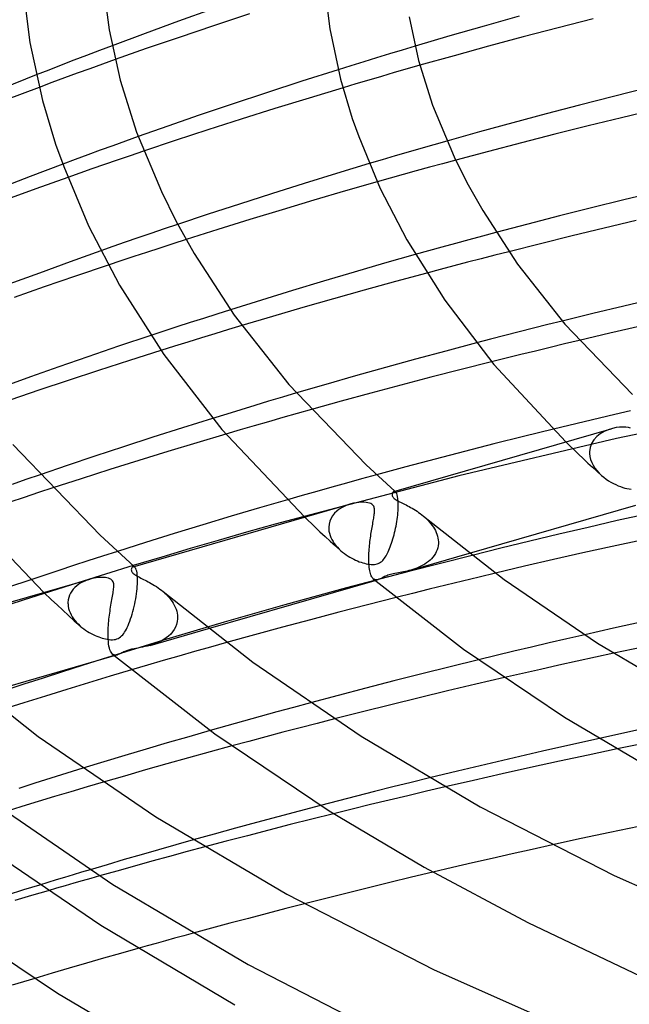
# Model space of a CAD drawing. Header units: millimetres. Extents: x -247 to 247, y -141 to 230.
# Tile 36 of 99: x -122 to -92, y 101 to 150. Entities that reach past the tile are written whole.
import ezdxf

# ---------------------------------------------------------------- set-up
doc = ezdxf.new("R2010")
doc.units = ezdxf.units.MM
doc.layers.add('HIDDEN', color=7, linetype='Continuous')
doc.layers.add('THICK', color=7, linetype='Continuous')

msp = doc.modelspace()

# ---------------------------------------------------------------- linework, layer by layer
at = {"layer": 'HIDDEN'}
for p, q in [((-118.069, 148.278), (-118.704, 148.036)), ((-117.432, 148.519), (-118.069, 148.278)), ((-102.976, 148.305), (-103.614, 148.112)), ((-102.339, 148.497), (-102.976, 148.305)), ((-119.336, 147.793), (-119.964, 147.55)), ((-118.704, 148.036), (-119.336, 147.793)), ((-117.284, 147.827), (-117.917, 147.601)), ((-104.254, 147.916), (-104.894, 147.719)), ((-103.614, 148.112), (-104.254, 147.916)), ((-120.59, 147.305), (-121.211, 147.061)), ((-119.964, 147.55), (-120.59, 147.305)), ((-118.55, 147.372), (-119.181, 147.143)), ((-117.917, 147.601), (-118.55, 147.372)), ((-105.533, 147.52), (-106.17, 147.321)), ((-104.894, 147.719), (-105.533, 147.52)), ((-102.736, 147.361), (-103.373, 147.177)), ((-102.096, 147.543), (-102.736, 147.361)), ((-119.812, 146.911), (-120.441, 146.679)), ((-119.181, 147.143), (-119.812, 146.911)), ((-104.645, 146.807), (-105.286, 146.617)), ((-104.008, 146.993), (-104.645, 146.807)), ((-103.373, 147.177), (-104.008, 146.993)), ((-120.441, 146.679), (-121.068, 146.445)), ((-105.286, 146.617), (-105.929, 146.425)), ((-116.142, 143.988), (-116.77, 143.762)), ((-118.024, 143.307), (-118.649, 143.077)), ((-117.398, 143.535), (-118.024, 143.307)), ((-116.77, 143.762), (-117.398, 143.535)), ((-102.045, 143.398), (-102.686, 143.212)), ((-101.4, 143.582), (-102.045, 143.398)), ((-100.753, 143.767), (-101.4, 143.582)), ((-119.272, 142.846), (-119.893, 142.614)), ((-118.649, 143.077), (-119.272, 142.846)), ((-117.179, 142.815), (-117.815, 142.596)), ((-116.529, 143.037), (-117.179, 142.815)), ((-115.865, 143.262), (-116.529, 143.037)), ((-103.974, 142.834), (-104.623, 142.641)), ((-103.328, 143.025), (-103.974, 142.834)), ((-102.686, 143.212), (-103.328, 143.025)), ((-100.311, 142.815), (-100.969, 142.637)), ((-118.436, 142.38), (-119.041, 142.168)), ((-117.815, 142.596), (-118.436, 142.38)), ((-101.626, 142.458), (-102.28, 142.277)), ((-100.969, 142.637), (-101.626, 142.458)), ((-119.041, 142.168), (-119.642, 141.955)), ((-103.581, 141.914), (-104.228, 141.731)), ((-102.932, 142.096), (-103.581, 141.914)), ((-102.28, 142.277), (-102.932, 142.096)), ((-114.844, 139.385), (-115.504, 139.161)), ((-114.171, 139.611), (-114.844, 139.385)), ((-116.149, 138.939), (-116.78, 138.721)), ((-115.504, 139.161), (-116.149, 138.939)), ((-98.984, 139.03), (-99.657, 138.848)), ((-98.308, 139.211), (-98.984, 139.03)), ((-117.395, 138.507), (-117.997, 138.295)), ((-116.78, 138.721), (-117.395, 138.507)), ((-115.063, 138.43), (-115.714, 138.218)), ((-114.407, 138.642), (-115.063, 138.43)), ((-113.746, 138.855), (-114.407, 138.642)), ((-100.998, 138.482), (-101.664, 138.297)), ((-100.329, 138.665), (-100.998, 138.482)), ((-99.657, 138.848), (-100.329, 138.665)), ((-116.358, 138.007), (-116.994, 137.797)), ((-115.714, 138.218), (-116.358, 138.007)), ((-101.664, 138.297), (-102.328, 138.111)), ((-98.357, 138.078), (-99.041, 137.902)), ((-97.671, 138.253), (-98.357, 138.078)), ((-116.994, 137.797), (-117.623, 137.587)), ((-100.404, 137.546), (-101.083, 137.366)), ((-99.723, 137.724), (-100.404, 137.546)), ((-99.041, 137.902), (-99.723, 137.724)), ((-101.083, 137.366), (-101.761, 137.186)), ((-112.214, 135.145), (-112.884, 134.931)), ((-111.54, 135.359), (-112.214, 135.145)), ((-114.209, 134.502), (-114.863, 134.288)), ((-113.55, 134.716), (-114.209, 134.502)), ((-112.884, 134.931), (-113.55, 134.716)), ((-110.972, 134.571), (-111.643, 134.368)), ((-95.725, 134.619), (-96.441, 134.438)), ((-95.009, 134.798), (-95.725, 134.619)), ((-114.863, 134.288), (-115.509, 134.075)), ((-112.316, 134.163), (-112.988, 133.956)), ((-111.643, 134.368), (-112.316, 134.163)), ((-97.867, 134.074), (-98.577, 133.889)), ((-97.154, 134.257), (-97.867, 134.074)), ((-96.441, 134.438), (-97.154, 134.257)), ((-114.331, 133.538), (-115, 133.328)), ((-113.66, 133.748), (-114.331, 133.538)), ((-112.988, 133.956), (-113.66, 133.748)), ((-98.577, 133.889), (-99.286, 133.704)), ((-94.887, 133.654), (-95.616, 133.479)), ((-94.157, 133.827), (-94.887, 133.654)), ((-97.072, 133.124), (-97.799, 132.944)), ((-96.344, 133.302), (-97.072, 133.124)), ((-95.616, 133.479), (-96.344, 133.302)), ((-97.799, 132.944), (-98.525, 132.763)), ((-108.248, 131.21), (-108.939, 131.005)), ((-110.33, 130.587), (-111.028, 130.374)), ((-109.634, 130.797), (-110.33, 130.587)), ((-108.939, 131.005), (-109.634, 130.797)), ((-84.245, 130.662), (-92.306, 128.939)), ((-111.726, 130.16), (-112.424, 129.943)), ((-111.028, 130.374), (-111.726, 130.16)), ((-108.216, 130.185), (-108.93, 129.983)), ((-107.498, 130.387), (-108.216, 130.185)), ((-92.379, 130.137), (-93.147, 129.956)), ((-91.609, 130.316), (-92.379, 130.137)), ((-110.349, 129.575), (-111.056, 129.369)), ((-109.641, 129.779), (-110.349, 129.575)), ((-108.93, 129.983), (-109.641, 129.779)), ((-94.682, 129.589), (-95.448, 129.404)), ((-93.915, 129.773), (-94.682, 129.589)), ((-93.147, 129.956), (-93.915, 129.773)), ((-111.056, 129.369), (-111.766, 129.161)), ((-93.115, 129.172), (-93.287, 129.034)), ((-92.921, 129.287), (-93.115, 129.172)), ((-92.714, 129.377), (-92.921, 129.287)), ((-92.504, 129.443), (-92.714, 129.377)), ((-92.306, 128.939), (-100.161, 127.076)), ((-94.821, 128.775), (-94.22, 128.183)), ((-93.545, 128.69), (-93.618, 128.489)), ((-93.433, 128.873), (-93.545, 128.69)), ((-93.287, 129.034), (-93.433, 128.873)), ((-94.22, 128.183), (-93.947, 127.924)), ((-93.647, 128.272), (-93.648, 128.258)), ((-93.648, 128.258), (-93.648, 128.244)), ((-93.648, 128.244), (-93.648, 128.23)), ((-93.648, 128.23), (-93.647, 128.216)), ((-93.618, 128.489), (-93.647, 128.272)), ((-93.647, 128.216), (-93.647, 128.201)), ((-93.647, 128.201), (-93.646, 128.187)), ((-93.646, 128.187), (-93.629, 128.04)), ((-93.947, 127.924), (-93.725, 127.718)), ((-93.725, 127.718), (-93.502, 127.512)), ((-93.629, 128.04), (-93.592, 127.893)), ((-93.592, 127.893), (-93.537, 127.747)), ((-93.537, 127.747), (-93.466, 127.606)), ((-93.466, 127.606), (-93.379, 127.47)), ((-121.018, 127.138), (-121.728, 126.893)), ((-104.253, 127.133), (-105.002, 126.928)), ((-93.502, 127.512), (-93.277, 127.308)), ((-93.379, 127.47), (-93.279, 127.339)), ((-93.279, 127.339), (-93.167, 127.215)), ((-93.277, 127.308), (-93.05, 127.103)), ((-93.167, 127.215), (-93.046, 127.099)), ((-121.728, 126.893), (-122.42, 126.653)), ((-100.161, 127.076), (-107.871, 125.061)), ((-105.748, 126.722), (-106.491, 126.515)), ((-105.002, 126.928), (-105.748, 126.722)), ((-93.046, 127.099), (-92.935, 127.006)), ((-92.935, 127.006), (-92.82, 126.919)), ((-92.82, 126.919), (-92.701, 126.838)), ((-92.701, 126.838), (-92.582, 126.765)), ((-92.582, 126.765), (-92.461, 126.7)), ((-92.461, 126.7), (-92.342, 126.641)), ((-92.342, 126.641), (-92.224, 126.589)), ((-121.107, 126.243), (-121.82, 126.007)), ((-120.385, 126.479), (-121.107, 126.243)), ((-107.231, 126.307), (-107.968, 126.098)), ((-106.491, 126.515), (-107.231, 126.307)), ((-103.394, 126.3), (-103.409, 126.294)), ((-103.379, 126.303), (-103.394, 126.3)), ((-103.363, 126.303), (-103.379, 126.303)), ((-103.347, 126.299), (-103.363, 126.303)), ((-103.351, 126.313), (-103.345, 126.307)), ((-103.33, 126.291), (-103.347, 126.299)), ((-103.345, 126.307), (-103.338, 126.301)), ((-103.338, 126.301), (-103.332, 126.295)), ((-103.332, 126.295), (-103.325, 126.289)), ((-103.314, 126.279), (-103.33, 126.291)), ((-103.325, 126.289), (-103.318, 126.283)), ((-103.318, 126.283), (-103.312, 126.277)), ((-103.284, 126.245), (-103.314, 126.279)), ((-103.255, 126.195), (-103.284, 126.245)), ((-103.23, 126.128), (-103.255, 126.195)), ((-92.224, 126.589), (-92.108, 126.544)), ((-92.108, 126.544), (-91.996, 126.506)), ((-91.996, 126.506), (-91.888, 126.474)), ((-91.888, 126.474), (-91.781, 126.449)), ((-91.781, 126.449), (-91.676, 126.429)), ((-91.676, 126.429), (-91.574, 126.417)), ((-121.82, 126.007), (-122.524, 125.774)), ((-107.968, 126.098), (-108.701, 125.888)), ((-105.538, 125.681), (-105.687, 125.634)), ((-103.208, 126.043), (-103.23, 126.128)), ((-103.191, 125.94), (-103.208, 126.043)), ((-103.18, 125.818), (-103.191, 125.94)), ((-103.174, 125.678), (-103.18, 125.818)), ((-103.175, 125.522), (-103.174, 125.678)), ((-106.349, 125.213), (-106.446, 125.094)), ((-106.238, 125.321), (-106.349, 125.213)), ((-106.113, 125.417), (-106.238, 125.321)), ((-105.978, 125.502), (-106.113, 125.417)), ((-105.834, 125.574), (-105.978, 125.502)), ((-105.687, 125.634), (-105.834, 125.574)), ((-103.203, 125.127), (-103.193, 125.233)), ((-103.193, 125.233), (-103.184, 125.336)), ((-103.184, 125.336), (-103.178, 125.436)), ((-103.178, 125.45), (-103.177, 125.465)), ((-103.178, 125.436), (-103.178, 125.45)), ((-103.177, 125.479), (-103.176, 125.493)), ((-103.177, 125.465), (-103.177, 125.479)), ((-103.176, 125.508), (-103.175, 125.522)), ((-103.176, 125.493), (-103.176, 125.508)), ((-107.83, 125.02), (-107.334, 124.537)), ((-106.624, 124.676), (-106.64, 124.522)), ((-106.585, 124.824), (-106.624, 124.676)), ((-106.525, 124.963), (-106.585, 124.824)), ((-106.446, 125.094), (-106.525, 124.963)), ((-103.288, 124.578), (-103.267, 124.689)), ((-103.267, 124.689), (-103.248, 124.799)), ((-103.248, 124.799), (-103.231, 124.91)), ((-103.231, 124.91), (-103.216, 125.019)), ((-103.216, 125.019), (-103.203, 125.127)), ((-101.919, 125.071), (-101.838, 125)), ((-101.838, 125), (-101.76, 124.927)), ((-101.76, 124.927), (-101.685, 124.852)), ((-101.685, 124.852), (-101.614, 124.774)), ((-101.614, 124.774), (-101.547, 124.693)), ((-101.547, 124.693), (-101.484, 124.61)), ((-107.334, 124.537), (-107.077, 124.296)), ((-107.077, 124.296), (-106.821, 124.059)), ((-106.64, 124.522), (-106.64, 124.507)), ((-106.64, 124.507), (-106.64, 124.493)), ((-106.64, 124.493), (-106.64, 124.479)), ((-106.64, 124.479), (-106.64, 124.465)), ((-106.64, 124.465), (-106.639, 124.451)), ((-106.639, 124.451), (-106.639, 124.437)), ((-106.639, 124.437), (-106.628, 124.33)), ((-106.628, 124.33), (-106.607, 124.222)), ((-106.607, 124.222), (-106.576, 124.114)), ((-103.387, 124.142), (-103.36, 124.249)), ((-103.36, 124.249), (-103.335, 124.357)), ((-103.335, 124.357), (-103.311, 124.467)), ((-103.311, 124.467), (-103.288, 124.578)), ((-101.484, 124.61), (-101.425, 124.525)), ((-101.425, 124.525), (-101.372, 124.437)), ((-101.372, 124.437), (-101.324, 124.348)), ((-101.324, 124.348), (-101.283, 124.257)), ((-101.283, 124.257), (-101.248, 124.166)), ((-101.248, 124.166), (-101.22, 124.073)), ((-106.821, 124.059), (-106.562, 123.822)), ((-106.576, 124.114), (-106.535, 124.009)), ((-106.562, 123.822), (-106.302, 123.586)), ((-106.535, 124.009), (-106.485, 123.905)), ((-106.485, 123.905), (-106.427, 123.804)), ((-106.427, 123.804), (-106.362, 123.706)), ((-106.362, 123.706), (-106.289, 123.611)), ((-103.541, 123.636), (-103.508, 123.732)), ((-103.508, 123.732), (-103.476, 123.831)), ((-103.476, 123.831), (-103.445, 123.933)), ((-103.445, 123.933), (-103.415, 124.036)), ((-103.415, 124.036), (-103.387, 124.142)), ((-101.22, 124.073), (-101.198, 123.979)), ((-101.198, 123.979), (-101.184, 123.885)), ((-101.178, 123.704), (-101.189, 123.597)), ((-101.184, 123.885), (-101.178, 123.792)), ((-101.178, 123.792), (-101.177, 123.777)), ((-101.177, 123.733), (-101.178, 123.718)), ((-101.178, 123.718), (-101.178, 123.704)), ((-101.177, 123.777), (-101.177, 123.762)), ((-101.177, 123.762), (-101.177, 123.748)), ((-101.177, 123.748), (-101.177, 123.733)), ((-117.173, 123.312), (-117.91, 123.076)), ((-106.302, 123.586), (-106.039, 123.35)), ((-106.289, 123.611), (-106.21, 123.519)), ((-106.21, 123.519), (-106.126, 123.431)), ((-106.126, 123.431), (-106.037, 123.348)), ((-106.037, 123.348), (-105.951, 123.275)), ((-105.951, 123.275), (-105.862, 123.206)), ((-105.862, 123.206), (-105.771, 123.14)), ((-103.75, 123.153), (-103.714, 123.222)), ((-103.714, 123.222), (-103.678, 123.296)), ((-103.678, 123.296), (-103.643, 123.374)), ((-103.643, 123.374), (-103.608, 123.457)), ((-103.608, 123.457), (-103.574, 123.545)), ((-103.574, 123.545), (-103.541, 123.636)), ((-102.548, 122.381), (-99.632, 123.223)), ((-101.328, 123.202), (-101.384, 123.113)), ((-101.28, 123.295), (-101.328, 123.202)), ((-101.24, 123.392), (-101.28, 123.295)), ((-101.209, 123.493), (-101.24, 123.392)), ((-101.189, 123.597), (-101.209, 123.493)), ((-118.64, 122.84), (-119.364, 122.604)), ((-117.91, 123.076), (-118.64, 122.84)), ((-105.771, 123.14), (-105.678, 123.079)), ((-105.678, 123.079), (-105.584, 123.021)), ((-105.584, 123.021), (-105.489, 122.969)), ((-105.489, 122.969), (-105.395, 122.92)), ((-105.395, 122.92), (-105.302, 122.876)), ((-105.302, 122.876), (-105.21, 122.837)), ((-105.21, 122.837), (-105.119, 122.801)), ((-105.119, 122.801), (-105.031, 122.77)), ((-105.031, 122.77), (-104.945, 122.743)), ((-104.945, 122.743), (-104.862, 122.72)), ((-104.862, 122.72), (-104.779, 122.7)), ((-104.779, 122.7), (-104.695, 122.684)), ((-104.232, 122.692), (-104.172, 122.713)), ((-104.172, 122.713), (-104.114, 122.74)), ((-104.114, 122.74), (-104.058, 122.775)), ((-104.058, 122.775), (-104.003, 122.817)), ((-104.003, 122.817), (-103.952, 122.865)), ((-103.952, 122.865), (-103.905, 122.917)), ((-103.905, 122.917), (-103.863, 122.972)), ((-103.863, 122.972), (-103.823, 123.029)), ((-103.823, 123.029), (-103.786, 123.089)), ((-103.786, 123.089), (-103.75, 123.153)), ((-99.498, 123.118), (-102.644, 122.316)), ((-101.763, 122.741), (-101.854, 122.68)), ((-101.676, 122.806), (-101.763, 122.741)), ((-101.594, 122.875), (-101.676, 122.806)), ((-101.518, 122.95), (-101.594, 122.875)), ((-101.447, 123.029), (-101.518, 122.95)), ((-101.384, 123.113), (-101.447, 123.029)), ((-120.08, 122.37), (-120.787, 122.136)), ((-119.364, 122.604), (-120.08, 122.37)), ((-116.389, 122.604), (-119.147, 121.751)), ((-116.377, 122.552), (-116.39, 122.548)), ((-116.362, 122.553), (-116.377, 122.552)), ((-116.348, 122.552), (-116.362, 122.553)), ((-116.334, 122.547), (-116.348, 122.552)), ((-116.343, 122.562), (-116.336, 122.557)), ((-116.336, 122.557), (-116.33, 122.551)), ((-116.319, 122.539), (-116.334, 122.547)), ((-116.33, 122.551), (-116.323, 122.545)), ((-116.323, 122.545), (-116.317, 122.539)), ((-116.304, 122.528), (-116.319, 122.539)), ((-116.317, 122.539), (-116.31, 122.533)), ((-116.31, 122.533), (-116.303, 122.528)), ((-116.278, 122.498), (-116.304, 122.528)), ((-116.252, 122.455), (-116.278, 122.498)), ((-116.229, 122.399), (-116.252, 122.455)), ((-116.208, 122.329), (-116.229, 122.399)), ((-116.191, 122.245), (-116.208, 122.329)), ((-116.178, 122.147), (-116.191, 122.245)), ((-102.644, 122.316), (-105.758, 121.49)), ((-104.695, 122.684), (-104.61, 122.672)), ((-104.61, 122.672), (-104.525, 122.664)), ((-104.525, 122.664), (-104.443, 122.662)), ((-104.443, 122.662), (-104.366, 122.667)), ((-104.366, 122.667), (-104.296, 122.676)), ((-104.296, 122.676), (-104.232, 122.692)), ((-103.34, 122.213), (-103.423, 122.196)), ((-103.254, 122.229), (-103.34, 122.213)), ((-103.167, 122.245), (-103.254, 122.229)), ((-103.08, 122.261), (-103.167, 122.245)), ((-102.994, 122.277), (-103.08, 122.261)), ((-102.91, 122.293), (-102.994, 122.277)), ((-102.823, 122.312), (-102.91, 122.293)), ((-102.733, 122.332), (-102.823, 122.312)), ((-102.642, 122.356), (-102.733, 122.332)), ((-102.548, 122.381), (-102.642, 122.356)), ((-102.448, 122.412), (-102.548, 122.381)), ((-102.348, 122.446), (-102.448, 122.412)), ((-102.247, 122.483), (-102.348, 122.446)), ((-102.146, 122.526), (-102.247, 122.483)), ((-102.046, 122.573), (-102.146, 122.526)), ((-101.948, 122.624), (-102.046, 122.573)), ((-101.854, 122.68), (-101.948, 122.624)), ((-98.325, 122.231), (-99.154, 122.033)), ((-119.147, 121.751), (-121.873, 120.884)), ((-120.787, 122.136), (-121.485, 121.903)), ((-118.987, 121.741), (-119.092, 121.676)), ((-118.876, 121.8), (-118.987, 121.741)), ((-118.764, 121.85), (-118.876, 121.8)), ((-118.65, 121.894), (-118.764, 121.85)), ((-118.535, 121.929), (-118.65, 121.894)), ((-116.17, 122.035), (-116.178, 122.147)), ((-116.166, 121.909), (-116.17, 122.035)), ((-116.17, 121.7), (-116.169, 121.714)), ((-116.169, 121.729), (-116.168, 121.743)), ((-116.169, 121.714), (-116.169, 121.729)), ((-116.168, 121.757), (-116.167, 121.771)), ((-116.168, 121.743), (-116.168, 121.757)), ((-116.167, 121.771), (-116.166, 121.909)), ((-104.383, 121.922), (-104.419, 121.947)), ((-104.345, 121.906), (-104.383, 121.922)), ((-104.306, 121.897), (-104.345, 121.906)), ((-104.325, 121.868), (-104.18, 121.91)), ((-104.265, 121.895), (-104.306, 121.897)), ((-104.223, 121.9), (-104.265, 121.895)), ((-104.18, 121.91), (-104.223, 121.9)), ((-104.145, 121.922), (-104.18, 121.91)), ((-104.109, 121.936), (-104.145, 121.922)), ((-104.073, 121.952), (-104.109, 121.936)), ((-104.036, 121.969), (-104.073, 121.952)), ((-103.998, 121.988), (-104.036, 121.969)), ((-103.956, 122.009), (-103.998, 121.988)), ((-103.911, 122.032), (-103.956, 122.009)), ((-103.862, 122.055), (-103.911, 122.032)), ((-103.808, 122.08), (-103.862, 122.055)), ((-103.751, 122.103), (-103.808, 122.08)), ((-103.693, 122.124), (-103.751, 122.103)), ((-103.633, 122.144), (-103.693, 122.124)), ((-103.569, 122.162), (-103.633, 122.144)), ((-103.499, 122.179), (-103.569, 122.162)), ((-103.423, 122.196), (-103.499, 122.179)), ((-99.983, 121.833), (-100.811, 121.631)), ((-99.154, 122.033), (-99.983, 121.833)), ((-120.837, 121.265), (-120.461, 120.905)), ((-119.504, 121.237), (-119.556, 121.129)), ((-119.44, 121.339), (-119.504, 121.237)), ((-119.366, 121.434), (-119.44, 121.339)), ((-119.283, 121.522), (-119.366, 121.434)), ((-119.191, 121.603), (-119.283, 121.522)), ((-119.092, 121.676), (-119.191, 121.603)), ((-116.217, 121.201), (-116.201, 121.326)), ((-116.201, 121.326), (-116.188, 121.449)), ((-116.188, 121.449), (-116.178, 121.57)), ((-116.178, 121.57), (-116.171, 121.685)), ((-116.171, 121.685), (-116.17, 121.7)), ((-114.897, 121.309), (-114.813, 121.235)), ((-114.813, 121.235), (-114.732, 121.158)), ((-105.758, 121.49), (-108.83, 120.644)), ((-102.463, 121.222), (-103.287, 121.014)), ((-101.638, 121.427), (-102.463, 121.222)), ((-100.811, 121.631), (-101.638, 121.427)), ((-121.873, 120.884), (-124.518, 120.018)), ((-120.461, 120.905), (-120.179, 120.643)), ((-119.621, 120.895), (-119.632, 120.771)), ((-119.632, 120.771), (-119.632, 120.757)), ((-119.632, 120.757), (-119.632, 120.743)), ((-119.632, 120.743), (-119.632, 120.729)), ((-119.595, 121.015), (-119.621, 120.895)), ((-119.556, 121.129), (-119.595, 121.015)), ((-116.307, 120.694), (-116.281, 120.821)), ((-116.281, 120.821), (-116.257, 120.948)), ((-116.257, 120.948), (-116.236, 121.074)), ((-116.236, 121.074), (-116.217, 121.201)), ((-114.732, 121.158), (-114.654, 121.077)), ((-114.654, 121.077), (-114.58, 120.994)), ((-114.58, 120.994), (-114.511, 120.908)), ((-114.511, 120.908), (-114.447, 120.82)), ((-114.447, 120.82), (-114.388, 120.728)), ((-120.179, 120.643), (-119.894, 120.381)), ((-119.894, 120.381), (-119.608, 120.119)), ((-119.632, 120.729), (-119.632, 120.715)), ((-119.632, 120.715), (-119.631, 120.7)), ((-119.631, 120.7), (-119.631, 120.686)), ((-119.631, 120.686), (-119.62, 120.58)), ((-119.62, 120.58), (-119.599, 120.473)), ((-119.599, 120.473), (-119.568, 120.366)), ((-119.568, 120.366), (-119.528, 120.261)), ((-119.528, 120.261), (-119.478, 120.157)), ((-116.434, 120.19), (-116.399, 120.315)), ((-116.399, 120.315), (-116.366, 120.441)), ((-116.366, 120.441), (-116.335, 120.568)), ((-116.335, 120.568), (-116.307, 120.694)), ((-114.388, 120.728), (-114.335, 120.635)), ((-114.335, 120.635), (-114.289, 120.539)), ((-114.289, 120.539), (-114.249, 120.442)), ((-114.249, 120.442), (-114.217, 120.342)), ((-114.217, 120.342), (-114.193, 120.242)), ((-114.193, 120.242), (-114.177, 120.141)), ((-108.83, 120.644), (-111.85, 119.782)), ((-119.608, 120.119), (-119.319, 119.858)), ((-119.478, 120.157), (-119.42, 120.055)), ((-119.42, 120.055), (-119.354, 119.956)), ((-119.354, 119.956), (-119.281, 119.86)), ((-119.319, 119.858), (-119.029, 119.598)), ((-119.281, 119.86), (-119.201, 119.767)), ((-119.201, 119.767), (-119.115, 119.679)), ((-116.593, 119.724), (-116.551, 119.832)), ((-116.551, 119.832), (-116.511, 119.946)), ((-116.511, 119.946), (-116.471, 120.067)), ((-116.471, 120.067), (-116.434, 120.19)), ((-111.85, 119.782), (-114.879, 118.882)), ((-114.187, 119.812), (-114.221, 119.675)), ((-114.171, 119.953), (-114.187, 119.812)), ((-114.177, 120.141), (-114.17, 120.041)), ((-114.17, 119.968), (-114.171, 119.953)), ((-114.17, 120.041), (-114.169, 120.027)), ((-114.169, 119.982), (-114.17, 119.968)), ((-114.169, 120.027), (-114.169, 120.012)), ((-114.169, 120.012), (-114.169, 119.997)), ((-114.169, 119.997), (-114.169, 119.982)), ((-119.115, 119.679), (-119.024, 119.594)), ((-119.024, 119.594), (-118.938, 119.521)), ((-118.938, 119.521), (-118.85, 119.453)), ((-118.85, 119.453), (-118.758, 119.387)), ((-118.758, 119.387), (-118.664, 119.326)), ((-118.664, 119.326), (-118.57, 119.269)), ((-118.57, 119.269), (-118.475, 119.216)), ((-116.856, 119.218), (-116.809, 119.286)), ((-116.809, 119.286), (-116.765, 119.359)), ((-116.765, 119.359), (-116.721, 119.44)), ((-116.721, 119.44), (-116.677, 119.528)), ((-116.677, 119.528), (-116.635, 119.622)), ((-116.635, 119.622), (-116.593, 119.724)), ((-115.539, 118.631), (-112.637, 119.469)), ((-114.42, 119.303), (-114.514, 119.195)), ((-114.339, 119.42), (-114.42, 119.303)), ((-114.272, 119.544), (-114.339, 119.42)), ((-114.221, 119.675), (-114.272, 119.544)), ((-118.475, 119.216), (-118.38, 119.167)), ((-118.38, 119.167), (-118.286, 119.123)), ((-118.286, 119.123), (-118.193, 119.084)), ((-118.193, 119.084), (-118.102, 119.048)), ((-118.102, 119.048), (-118.012, 119.017)), ((-118.012, 119.017), (-117.925, 118.99)), ((-114.879, 118.882), (-117.935, 117.939)), ((-117.925, 118.99), (-117.841, 118.967)), ((-117.841, 118.967), (-117.758, 118.948)), ((-117.758, 118.948), (-117.672, 118.932)), ((-117.672, 118.932), (-117.586, 118.92)), ((-117.586, 118.92), (-117.501, 118.913)), ((-117.501, 118.913), (-117.417, 118.913)), ((-117.417, 118.913), (-117.339, 118.918)), ((-117.339, 118.918), (-117.268, 118.93)), ((-117.268, 118.93), (-117.201, 118.948)), ((-117.201, 118.948), (-117.138, 118.973)), ((-117.138, 118.973), (-117.077, 119.006)), ((-117.077, 119.006), (-117.017, 119.048)), ((-117.017, 119.048), (-116.96, 119.098)), ((-116.96, 119.098), (-116.906, 119.155)), ((-116.906, 119.155), (-116.856, 119.218)), ((-115.124, 118.782), (-115.261, 118.724)), ((-114.989, 118.847), (-115.124, 118.782)), ((-114.859, 118.921), (-114.989, 118.847)), ((-114.735, 119.004), (-114.859, 118.921)), ((-114.62, 119.095), (-114.735, 119.004)), ((-114.514, 119.195), (-114.62, 119.095)), ((-111.734, 118.77), (-112.529, 118.547)), ((-94.771, 118.954), (-95.656, 118.749)), ((-93.885, 119.156), (-94.771, 118.954)), ((-116.901, 118.282), (-116.95, 118.257)), ((-116.851, 118.306), (-116.901, 118.282)), ((-116.802, 118.328), (-116.851, 118.306)), ((-116.755, 118.347), (-116.802, 118.328)), ((-116.711, 118.364), (-116.755, 118.347)), ((-116.667, 118.38), (-116.711, 118.364)), ((-116.621, 118.394), (-116.667, 118.38)), ((-116.574, 118.408), (-116.621, 118.394)), ((-116.524, 118.421), (-116.574, 118.408)), ((-116.472, 118.433), (-116.524, 118.421)), ((-116.412, 118.446), (-116.472, 118.433)), ((-116.34, 118.46), (-116.412, 118.446)), ((-116.254, 118.477), (-116.34, 118.46)), ((-116.153, 118.495), (-116.254, 118.477)), ((-116.039, 118.516), (-116.153, 118.495)), ((-115.92, 118.539), (-116.039, 118.516)), ((-115.796, 118.566), (-115.92, 118.539)), ((-115.669, 118.596), (-115.796, 118.566)), ((-115.539, 118.631), (-115.669, 118.596)), ((-115.4, 118.674), (-115.539, 118.631)), ((-115.261, 118.724), (-115.4, 118.674)), ((-113.321, 118.322), (-114.11, 118.097)), ((-112.529, 118.547), (-113.321, 118.322)), ((-97.42, 118.334), (-98.299, 118.124)), ((-96.539, 118.543), (-97.42, 118.334)), ((-95.656, 118.749), (-96.539, 118.543)), ((-117.375, 118.172), (-117.411, 118.197)), ((-117.337, 118.156), (-117.375, 118.172)), ((-117.297, 118.147), (-117.337, 118.156)), ((-117.317, 118.118), (-117.171, 118.16)), ((-117.256, 118.145), (-117.297, 118.147)), ((-117.214, 118.15), (-117.256, 118.145)), ((-117.171, 118.16), (-117.214, 118.15)), ((-117.129, 118.174), (-117.171, 118.16)), ((-117.087, 118.191), (-117.129, 118.174)), ((-117.043, 118.211), (-117.087, 118.191)), ((-116.997, 118.233), (-117.043, 118.211)), ((-116.95, 118.257), (-116.997, 118.233)), ((-114.894, 117.871), (-115.677, 117.643)), ((-114.11, 118.097), (-114.894, 117.871)), ((-98.299, 118.124), (-99.176, 117.912)), ((-94.267, 117.84), (-95.178, 117.638)), ((-93.354, 118.04), (-94.267, 117.84)), ((-92.438, 118.239), (-93.354, 118.04)), ((-115.677, 117.643), (-116.465, 117.411)), ((-96.085, 117.435), (-96.989, 117.23)), ((-95.178, 117.638), (-96.085, 117.435)), ((-96.989, 117.23), (-97.89, 117.023)), ((-108.393, 115.541), (-109.227, 115.313)), ((-107.557, 115.768), (-108.393, 115.541)), ((-110.891, 114.852), (-111.719, 114.619)), ((-110.06, 115.083), (-110.891, 114.852)), ((-109.227, 115.313), (-110.06, 115.083)), ((-106.356, 114.964), (-107.214, 114.743)), ((-111.719, 114.619), (-112.545, 114.384)), ((-108.07, 114.521), (-108.924, 114.297)), ((-107.214, 114.743), (-108.07, 114.521)), ((-91.204, 114.413), (-92.181, 114.203)), ((-109.776, 114.072), (-110.625, 113.845)), ((-108.924, 114.297), (-109.776, 114.072)), ((-92.181, 114.203), (-93.155, 113.99)), ((-110.625, 113.845), (-111.471, 113.616)), ((-91.272, 113.676), (-92.273, 113.468)), ((-118.887, 112.504), (-119.688, 112.256)), ((-120.486, 112.007), (-121.282, 111.757)), ((-119.688, 112.256), (-120.486, 112.007)), ((-101.619, 112.026), (-102.533, 111.801)), ((-121.282, 111.757), (-122.076, 111.504)), ((-118.682, 111.575), (-119.493, 111.334)), ((-117.877, 111.812), (-118.682, 111.575)), ((-103.445, 111.575), (-104.353, 111.347)), ((-102.533, 111.801), (-103.445, 111.575)), ((-100.842, 111.576), (-101.774, 111.358)), ((-120.307, 111.09), (-121.123, 110.842)), ((-119.493, 111.334), (-120.307, 111.09)), ((-105.258, 111.117), (-106.158, 110.886)), ((-104.353, 111.347), (-105.258, 111.117)), ((-103.631, 110.916), (-104.556, 110.692)), ((-102.703, 111.138), (-103.631, 110.916)), ((-101.774, 111.358), (-102.703, 111.138)), ((-121.94, 110.592), (-122.758, 110.34)), ((-121.123, 110.842), (-121.94, 110.592)), ((-106.158, 110.886), (-107.055, 110.653)), ((-105.478, 110.467), (-106.397, 110.24)), ((-104.556, 110.692), (-105.478, 110.467)), ((-114.26, 108.691), (-115.122, 108.445)), ((-113.396, 108.935), (-114.26, 108.691)), ((-112.817, 108.584), (-113.695, 108.348)), ((-96.5, 108.462), (-97.498, 108.238)), ((-95.498, 108.684), (-96.5, 108.462)), ((-115.981, 108.197), (-116.836, 107.949)), ((-115.122, 108.445), (-115.981, 108.197)), ((-114.572, 108.109), (-115.447, 107.869)), ((-113.695, 108.348), (-114.572, 108.109)), ((-98.492, 108.013), (-99.482, 107.785)), ((-97.498, 108.238), (-98.492, 108.013)), ((-117.687, 107.698), (-118.535, 107.447)), ((-116.836, 107.949), (-117.687, 107.698)), ((-116.32, 107.627), (-117.191, 107.384)), ((-115.447, 107.869), (-116.32, 107.627)), ((-100.468, 107.556), (-101.451, 107.324)), ((-99.482, 107.785), (-100.468, 107.556)), ((-117.191, 107.384), (-118.06, 107.138)), ((-121.051, 106.686), (-121.856, 106.437)), ((-121.856, 106.437), (-122.66, 106.187)), ((-121.452, 106.157), (-122.273, 105.914)), ((-120.628, 106.399), (-121.452, 106.157)), ((-107.851, 105.747), (-108.784, 105.508)), ((-109.714, 105.266), (-110.641, 105.022)), ((-108.784, 105.508), (-109.714, 105.266)), ((-111.565, 104.777), (-112.486, 104.53)), ((-110.641, 105.022), (-111.565, 104.777)), ((-112.486, 104.53), (-113.403, 104.281)), ((-117.008, 103.279), (-117.865, 103.034)), ((-116.147, 103.522), (-117.008, 103.279)), ((-118.718, 102.789), (-119.568, 102.541)), ((-117.865, 103.034), (-118.718, 102.789)), ((-120.424, 102.289), (-121.285, 102.033)), ((-119.568, 102.541), (-120.424, 102.289))]:
    msp.add_line(p, q, dxfattribs=at)
at = {"layer": 'THICK'}
for p, q in [((-117.896, 151.742), (-117.58, 149.307)), ((-106.899, 151.769), (-106.594, 149.369)), ((-121.884, 151.427), (-121.531, 148.682)), ((-112.448, 150.333), (-114.118, 149.739)), ((-114.118, 149.739), (-115.78, 149.133)), ((-110.581, 150.108), (-112.376, 149.517)), ((-102.637, 149.958), (-102.162, 147.789)), ((-97.159, 149.989), (-98.896, 149.5)), ((-93.458, 149.864), (-95.21, 149.414)), ((-117.58, 149.307), (-117.032, 146.802)), ((-112.376, 149.517), (-114.1, 148.936)), ((-106.594, 149.369), (-106.047, 146.85)), ((-98.896, 149.5), (-100.614, 149.006)), ((-95.21, 149.414), (-96.952, 148.957)), ((-115.78, 149.133), (-117.432, 148.519)), ((-114.1, 148.936), (-115.734, 148.374)), ((-100.614, 149.006), (-102.339, 148.497)), ((-96.952, 148.957), (-98.682, 148.492)), ((-121.531, 148.682), (-120.894, 145.783)), ((-115.734, 148.374), (-117.284, 147.827)), ((-98.682, 148.492), (-100.397, 148.021)), ((-102.162, 147.789), (-101.464, 145.549)), ((-100.397, 148.021), (-102.096, 147.543)), ((-106.17, 147.321), (-107.973, 146.748)), ((-121.211, 147.061), (-122.893, 146.388)), ((-117.032, 146.802), (-116.225, 144.216)), ((-107.973, 146.748), (-109.741, 146.175)), ((-106.047, 146.85), (-105.467, 144.884)), ((-121.068, 146.445), (-122.756, 145.807)), ((-105.929, 146.425), (-107.624, 145.912)), ((-90.767, 146.415), (-92.457, 145.991)), ((-120.894, 145.783), (-120.253, 143.62)), ((-109.741, 146.175), (-111.456, 145.607)), ((-107.624, 145.912), (-109.321, 145.386)), ((-92.457, 145.991), (-94.139, 145.56)), ((-111.456, 145.607), (-113.1, 145.051)), ((-109.321, 145.386), (-111.007, 144.854)), ((-101.464, 145.549), (-100.387, 142.977)), ((-94.139, 145.56), (-95.812, 145.121)), ((-90.39, 145.329), (-92.058, 144.929)), ((-113.1, 145.051), (-114.655, 144.513)), ((-111.007, 144.854), (-112.669, 144.319)), ((-105.467, 144.884), (-105.148, 143.989)), ((-95.812, 145.121), (-97.473, 144.675)), ((-92.058, 144.929), (-93.723, 144.521)), ((-114.655, 144.513), (-116.142, 143.988)), ((-112.669, 144.319), (-114.292, 143.787)), ((-97.473, 144.675), (-99.121, 144.224)), ((-93.723, 144.521), (-95.382, 144.105)), ((-116.225, 144.216), (-114.981, 141.246)), ((-105.148, 143.989), (-104.079, 141.407)), ((-99.121, 144.224), (-100.753, 143.767)), ((-95.382, 144.105), (-97.034, 143.682)), ((-120.253, 143.62), (-119.847, 142.491)), ((-114.292, 143.787), (-115.865, 143.262)), ((-97.034, 143.682), (-98.678, 143.252)), ((-100.387, 142.977), (-99.76, 141.699)), ((-98.678, 143.252), (-100.311, 142.815)), ((-119.893, 142.614), (-121.509, 142.002)), ((-119.847, 142.491), (-118.615, 139.55)), ((-104.623, 142.641), (-106.246, 142.15)), ((-121.509, 142.002), (-123.107, 141.383)), ((-119.642, 141.955), (-121.237, 141.383)), ((-106.246, 142.15), (-107.872, 141.648)), ((-121.237, 141.383), (-122.825, 140.802)), ((-107.872, 141.648), (-109.49, 141.139)), ((-104.228, 141.731), (-105.804, 141.28)), ((-104.079, 141.407), (-102.756, 138.849)), ((-99.76, 141.699), (-98.971, 140.304)), ((-114.981, 141.246), (-114.263, 139.784)), ((-109.49, 141.139), (-111.087, 140.627)), ((-105.804, 141.28), (-107.376, 140.819)), ((-90.333, 141.23), (-91.94, 140.84)), ((-111.087, 140.627), (-112.652, 140.116)), ((-107.376, 140.819), (-108.966, 140.343)), ((-93.543, 140.443), (-95.139, 140.039)), ((-91.94, 140.84), (-93.543, 140.443)), ((-112.652, 140.116), (-114.171, 139.611)), ((-108.966, 140.343), (-110.565, 139.854)), ((-98.971, 140.304), (-97.235, 137.629)), ((-95.139, 140.039), (-96.728, 139.628)), ((-118.615, 139.55), (-117.058, 136.577)), ((-114.263, 139.784), (-113.345, 138.163)), ((-110.565, 139.854), (-112.162, 139.357)), ((-96.728, 139.628), (-98.308, 139.211)), ((-92.921, 139.424), (-94.509, 139.041)), ((-91.33, 139.8), (-92.921, 139.424)), ((-112.162, 139.357), (-113.746, 138.855)), ((-94.509, 139.041), (-96.093, 138.65)), ((-102.756, 138.849), (-100.863, 135.835)), ((-96.093, 138.65), (-97.671, 138.253)), ((-117.997, 138.295), (-119.531, 137.747)), ((-113.345, 138.163), (-111.346, 135.086)), ((-102.328, 138.111), (-103.861, 137.676)), ((-119.531, 137.747), (-121.058, 137.19)), ((-117.623, 137.587), (-119.263, 137.034)), ((-103.861, 137.676), (-105.38, 137.237)), ((-97.235, 137.629), (-94.874, 134.639)), ((-121.058, 137.19), (-122.577, 136.626)), ((-119.263, 137.034), (-120.824, 136.496)), ((-105.38, 137.237), (-106.909, 136.785)), ((-101.761, 137.186), (-103.321, 136.764)), ((-120.824, 136.496), (-122.307, 135.974)), ((-117.058, 136.577), (-114.856, 133.121)), ((-106.909, 136.785), (-108.452, 136.319)), ((-103.321, 136.764), (-104.869, 136.338)), ((-108.452, 136.319), (-109.999, 135.842)), ((-104.869, 136.338), (-106.404, 135.907)), ((-109.999, 135.842), (-111.54, 135.359)), ((-107.925, 135.471), (-109.44, 135.029)), ((-106.404, 135.907), (-107.925, 135.471)), ((-100.863, 135.835), (-98.409, 132.623)), ((-91.942, 135.545), (-93.477, 135.175)), ((-90.403, 135.909), (-91.942, 135.545)), ((-111.346, 135.086), (-108.623, 131.641)), ((-109.44, 135.029), (-110.972, 134.571)), ((-93.477, 135.175), (-95.009, 134.798)), ((-94.874, 134.639), (-91.511, 131.128)), ((-91.102, 134.536), (-92.634, 134.184)), ((-115.509, 134.075), (-117.108, 133.541)), ((-92.634, 134.184), (-94.157, 133.827)), ((-117.108, 133.541), (-118.642, 133.019)), ((-99.286, 133.704), (-100.808, 133.3)), ((-118.642, 133.019), (-120.095, 132.514)), ((-115, 133.328), (-116.567, 132.829)), ((-114.856, 133.121), (-111.961, 129.39)), ((-100.808, 133.3), (-102.319, 132.891)), ((-120.095, 132.514), (-121.502, 132.015)), ((-116.567, 132.829), (-118.11, 132.329)), ((-102.319, 132.891), (-103.819, 132.478)), ((-98.525, 132.763), (-100.04, 132.38)), ((-98.409, 132.623), (-94.821, 128.775)), ((-118.11, 132.329), (-119.617, 131.833)), ((-105.307, 132.06), (-106.781, 131.638)), ((-103.819, 132.478), (-105.307, 132.06)), ((-100.04, 132.38), (-101.548, 131.992)), ((-121.502, 132.015), (-122.905, 131.508)), ((-119.617, 131.833), (-121.079, 131.343)), ((-108.623, 131.641), (-104.773, 127.623)), ((-106.781, 131.638), (-108.248, 131.21)), ((-103.05, 131.598), (-104.543, 131.198)), ((-101.548, 131.992), (-103.05, 131.598)), ((-121.079, 131.343), (-122.486, 130.863)), ((-104.543, 131.198), (-106.026, 130.795)), ((-106.026, 130.795), (-107.498, 130.387)), ((-112.424, 129.943), (-113.922, 129.474)), ((-113.922, 129.474), (-115.405, 129.001)), ((-111.766, 129.161), (-113.205, 128.731)), ((-111.961, 129.39), (-107.83, 125.02)), ((-103.395, 126.3), (-92.561, 129.428)), ((-95.448, 129.404), (-96.93, 129.039)), ((-92.323, 129.482), (-92.504, 129.443)), ((-92.15, 129.506), (-92.323, 129.482)), ((-91.988, 129.514), (-92.15, 129.506)), ((-91.837, 129.51), (-91.988, 129.514)), ((-91.705, 129.491), (-91.837, 129.51)), ((-91.603, 129.464), (-91.705, 129.491)), ((-122.375, 128.646), (-118.037, 124.121)), ((-115.405, 129.001), (-116.865, 128.528)), ((-113.205, 128.731), (-114.653, 128.292)), ((-98.408, 128.668), (-99.88, 128.292)), ((-96.93, 129.039), (-98.408, 128.668)), ((-116.865, 128.528), (-118.293, 128.057)), ((-114.653, 128.292), (-116.102, 127.844)), ((-99.88, 128.292), (-101.346, 127.91)), ((-118.293, 128.057), (-119.68, 127.593)), ((-116.102, 127.844), (-117.545, 127.391)), ((-104.773, 127.623), (-103.351, 126.313)), ((-101.346, 127.91), (-102.804, 127.524)), ((-119.68, 127.593), (-121.018, 127.138)), ((-117.545, 127.391), (-118.976, 126.935)), ((-102.804, 127.524), (-104.253, 127.133)), ((-118.976, 126.935), (-120.385, 126.479)), ((-103.48, 126.196), (-103.486, 126.16)), ((-103.486, 126.16), (-103.485, 126.122)), ((-103.468, 126.228), (-103.48, 126.196)), ((-103.452, 126.256), (-103.468, 126.228)), ((-103.432, 126.278), (-103.452, 126.256)), ((-103.409, 126.294), (-103.432, 126.278)), ((-125.456, 126.094), (-120.837, 121.265)), ((-116.385, 122.55), (-105.553, 125.677)), ((-108.701, 125.888), (-110.096, 125.482)), ((-105.4, 125.716), (-105.538, 125.681)), ((-105.264, 125.74), (-105.4, 125.716)), ((-105.134, 125.756), (-105.264, 125.74)), ((-105.009, 125.764), (-105.134, 125.756)), ((-104.891, 125.763), (-105.009, 125.764)), ((-104.782, 125.755), (-104.891, 125.763)), ((-104.686, 125.74), (-104.782, 125.755)), ((-104.609, 125.719), (-104.686, 125.74)), ((-104.548, 125.695), (-104.609, 125.719)), ((-104.501, 125.669), (-104.548, 125.695)), ((-104.461, 125.639), (-104.501, 125.669)), ((-104.428, 125.604), (-104.461, 125.639)), ((-103.485, 126.122), (-103.476, 126.082)), ((-103.476, 126.082), (-103.459, 126.045)), ((-103.459, 126.045), (-103.436, 126.01)), ((-103.436, 126.01), (-103.408, 125.978)), ((-103.408, 125.978), (-103.373, 125.946)), ((-103.373, 125.946), (-103.331, 125.914)), ((-103.331, 125.914), (-103.284, 125.883)), ((-103.284, 125.883), (-103.232, 125.852)), ((-103.232, 125.852), (-103.176, 125.821)), ((-103.176, 125.821), (-103.118, 125.791)), ((-103.118, 125.791), (-103.059, 125.761)), ((-103.059, 125.761), (-102.996, 125.73)), ((-102.996, 125.73), (-102.93, 125.697)), ((-102.93, 125.697), (-102.861, 125.663)), ((-102.861, 125.663), (-102.79, 125.627)), ((-110.096, 125.482), (-111.504, 125.066)), ((-104.402, 125.566), (-104.428, 125.604)), ((-104.383, 125.524), (-104.402, 125.566)), ((-104.37, 125.478), (-104.383, 125.524)), ((-104.378, 125.105), (-104.371, 125.165)), ((-104.371, 125.165), (-104.365, 125.222)), ((-104.362, 125.43), (-104.37, 125.478)), ((-104.365, 125.222), (-104.36, 125.275)), ((-104.358, 125.38), (-104.362, 125.43)), ((-104.36, 125.275), (-104.358, 125.328)), ((-104.358, 125.328), (-104.358, 125.38)), ((-102.79, 125.627), (-102.716, 125.589)), ((-102.716, 125.589), (-102.641, 125.549)), ((-102.641, 125.549), (-102.564, 125.507)), ((-102.564, 125.507), (-102.485, 125.462)), ((-102.485, 125.462), (-102.405, 125.415)), ((-102.405, 125.415), (-102.324, 125.365)), ((-102.324, 125.365), (-102.242, 125.312)), ((-102.242, 125.312), (-102.161, 125.256)), ((-102.161, 125.256), (-102.079, 125.197)), ((-102.079, 125.197), (-101.998, 125.135)), ((-99.632, 123.223), (-91.333, 125.619)), ((-90.799, 125.178), (-92.266, 124.847)), ((-111.504, 125.066), (-112.922, 124.638)), ((-109.306, 124.665), (-110.73, 124.265)), ((-107.871, 125.061), (-109.306, 124.665)), ((-104.465, 124.595), (-104.451, 124.675)), ((-104.451, 124.675), (-104.437, 124.754)), ((-104.437, 124.754), (-104.423, 124.831)), ((-104.423, 124.831), (-104.41, 124.905)), ((-104.41, 124.905), (-104.398, 124.975)), ((-104.398, 124.975), (-104.388, 125.042)), ((-104.388, 125.042), (-104.378, 125.105)), ((-101.998, 125.135), (-101.919, 125.071)), ((-101.916, 125.068), (-97.9, 121.918)), ((-92.266, 124.847), (-93.723, 124.512)), ((-114.344, 124.201), (-115.764, 123.759)), ((-112.922, 124.638), (-114.344, 124.201)), ((-110.73, 124.265), (-112.143, 123.861)), ((-104.549, 124.078), (-104.536, 124.168)), ((-104.536, 124.168), (-104.522, 124.256)), ((-104.522, 124.256), (-104.508, 124.343)), ((-104.508, 124.343), (-104.494, 124.428)), ((-104.494, 124.428), (-104.479, 124.512)), ((-104.479, 124.512), (-104.465, 124.595)), ((-95.172, 124.172), (-96.617, 123.826)), ((-93.723, 124.512), (-95.172, 124.172)), ((-118.037, 124.121), (-116.343, 122.562)), ((-115.764, 123.759), (-117.173, 123.312)), ((-112.143, 123.861), (-113.546, 123.453)), ((-104.606, 123.616), (-104.596, 123.71)), ((-104.596, 123.71), (-104.586, 123.803)), ((-104.586, 123.803), (-104.574, 123.896)), ((-104.574, 123.896), (-104.562, 123.987)), ((-104.562, 123.987), (-104.549, 124.078)), ((-96.617, 123.826), (-98.059, 123.475)), ((-91.049, 123.882), (-92.52, 123.561)), ((-113.546, 123.453), (-114.962, 123.034)), ((-104.64, 123.146), (-104.635, 123.239)), ((-104.635, 123.239), (-104.63, 123.333)), ((-104.63, 123.333), (-104.623, 123.427)), ((-104.623, 123.427), (-104.615, 123.522)), ((-104.615, 123.522), (-104.606, 123.616)), ((-98.059, 123.475), (-99.498, 123.118)), ((-93.984, 123.235), (-95.44, 122.904)), ((-92.52, 123.561), (-93.984, 123.235)), ((-114.962, 123.034), (-116.389, 122.604)), ((-104.644, 122.965), (-104.643, 123.055)), ((-104.644, 122.878), (-104.644, 122.965)), ((-104.642, 122.792), (-104.644, 122.878)), ((-104.643, 123.055), (-104.64, 123.146)), ((-104.642, 122.777), (-104.642, 122.792)), ((-104.641, 122.762), (-104.642, 122.777)), ((-104.641, 122.748), (-104.641, 122.762)), ((-104.64, 122.733), (-104.641, 122.748)), ((-104.639, 122.719), (-104.64, 122.733)), ((-104.639, 122.705), (-104.639, 122.719)), ((-104.632, 122.607), (-104.639, 122.705)), ((-95.44, 122.904), (-96.886, 122.57)), ((-116.473, 122.437), (-116.477, 122.402)), ((-116.477, 122.402), (-116.475, 122.365)), ((-116.475, 122.365), (-116.465, 122.327)), ((-116.463, 122.468), (-116.473, 122.437)), ((-116.465, 122.327), (-116.448, 122.291)), ((-116.45, 122.495), (-116.463, 122.468)), ((-116.433, 122.519), (-116.45, 122.495)), ((-116.448, 122.291), (-116.424, 122.257)), ((-116.412, 122.537), (-116.433, 122.519)), ((-116.424, 122.257), (-116.395, 122.224)), ((-116.39, 122.548), (-116.412, 122.537)), ((-116.395, 122.224), (-116.357, 122.191)), ((-104.624, 122.515), (-104.632, 122.607)), ((-104.613, 122.428), (-104.624, 122.515)), ((-104.599, 122.348), (-104.613, 122.428)), ((-104.583, 122.275), (-104.599, 122.348)), ((-104.566, 122.208), (-104.583, 122.275)), ((-104.546, 122.148), (-104.566, 122.208)), ((-96.886, 122.57), (-98.325, 122.231)), ((-127.643, 119.3), (-118.543, 121.927)), ((-121.485, 121.903), (-122.646, 121.512)), ((-118.429, 121.957), (-118.535, 121.929)), ((-118.324, 121.979), (-118.429, 121.957)), ((-118.222, 121.995), (-118.324, 121.979)), ((-118.123, 122.006), (-118.222, 121.995)), ((-118.028, 122.013), (-118.123, 122.006)), ((-117.936, 122.015), (-118.028, 122.013)), ((-117.85, 122.012), (-117.936, 122.015)), ((-117.769, 122.005), (-117.85, 122.012)), ((-117.693, 121.993), (-117.769, 122.005)), ((-117.62, 121.976), (-117.693, 121.993)), ((-117.554, 121.952), (-117.62, 121.976)), ((-117.495, 121.922), (-117.554, 121.952)), ((-117.446, 121.885), (-117.495, 121.922)), ((-117.409, 121.842), (-117.446, 121.885)), ((-117.383, 121.796), (-117.409, 121.842)), ((-117.365, 121.745), (-117.383, 121.796)), ((-117.354, 121.691), (-117.365, 121.745)), ((-116.357, 122.191), (-116.311, 122.157)), ((-116.311, 122.157), (-116.259, 122.123)), ((-116.259, 122.123), (-116.2, 122.09)), ((-116.2, 122.09), (-116.138, 122.056)), ((-116.138, 122.056), (-116.073, 122.023)), ((-116.073, 122.023), (-116.004, 121.988)), ((-116.004, 121.988), (-115.934, 121.954)), ((-115.934, 121.954), (-115.864, 121.919)), ((-115.864, 121.919), (-115.793, 121.883)), ((-115.793, 121.883), (-115.719, 121.845)), ((-115.719, 121.845), (-115.642, 121.805)), ((-115.642, 121.805), (-115.563, 121.762)), ((-115.563, 121.762), (-115.482, 121.716)), ((-115.482, 121.716), (-115.399, 121.667)), ((-112.637, 119.469), (-104.325, 121.868)), ((-104.524, 122.095), (-104.546, 122.148)), ((-104.501, 122.049), (-104.524, 122.095)), ((-104.476, 122.009), (-104.501, 122.049)), ((-104.449, 121.976), (-104.476, 122.009)), ((-104.421, 121.948), (-104.449, 121.976)), ((-104.421, 121.948), (-99.925, 118.445)), ((-97.9, 121.918), (-93.243, 118.744)), ((-117.399, 121.165), (-117.386, 121.243)), ((-117.386, 121.243), (-117.375, 121.317)), ((-117.375, 121.317), (-117.365, 121.387)), ((-117.365, 121.387), (-117.357, 121.452)), ((-117.357, 121.452), (-117.352, 121.514)), ((-117.349, 121.634), (-117.354, 121.691)), ((-117.352, 121.514), (-117.349, 121.574)), ((-117.349, 121.574), (-117.349, 121.634)), ((-115.399, 121.667), (-115.315, 121.615)), ((-115.315, 121.615), (-115.23, 121.56)), ((-115.23, 121.56), (-115.145, 121.501)), ((-115.145, 121.501), (-115.061, 121.44)), ((-115.061, 121.44), (-114.978, 121.376)), ((-114.978, 121.376), (-114.897, 121.309)), ((-114.896, 121.308), (-110.43, 117.793)), ((-117.476, 120.726), (-117.46, 120.819)), ((-117.46, 120.819), (-117.444, 120.909)), ((-117.444, 120.909), (-117.429, 120.997)), ((-117.429, 120.997), (-117.413, 121.083)), ((-117.413, 121.083), (-117.399, 121.165)), ((-103.287, 121.014), (-104.712, 120.651)), ((-117.566, 120.14), (-117.553, 120.241)), ((-117.553, 120.241), (-117.538, 120.341)), ((-117.538, 120.341), (-117.524, 120.439)), ((-117.524, 120.439), (-117.508, 120.537)), ((-117.508, 120.537), (-117.492, 120.632)), ((-117.492, 120.632), (-117.476, 120.726)), ((-106.131, 120.283), (-107.544, 119.911)), ((-104.712, 120.651), (-106.131, 120.283)), ((-117.61, 119.73), (-117.601, 119.833)), ((-117.601, 119.833), (-117.591, 119.936)), ((-117.591, 119.936), (-117.579, 120.038)), ((-117.579, 120.038), (-117.566, 120.14)), ((-107.544, 119.911), (-108.949, 119.534)), ((-91.004, 119.799), (-92.446, 119.48)), ((-117.636, 119.228), (-117.634, 119.325)), ((-117.634, 119.325), (-117.63, 119.424)), ((-117.63, 119.424), (-117.625, 119.525)), ((-117.625, 119.525), (-117.619, 119.627)), ((-117.619, 119.627), (-117.61, 119.73)), ((-108.949, 119.534), (-110.346, 119.154)), ((-92.446, 119.48), (-93.885, 119.156)), ((-117.636, 119.133), (-117.636, 119.228)), ((-117.634, 119.041), (-117.636, 119.133)), ((-117.634, 119.026), (-117.634, 119.041)), ((-117.633, 119.012), (-117.634, 119.026)), ((-117.633, 118.997), (-117.633, 119.012)), ((-117.632, 118.983), (-117.633, 118.997)), ((-117.631, 118.968), (-117.632, 118.983)), ((-117.631, 118.954), (-117.631, 118.968)), ((-117.622, 118.823), (-117.631, 118.954)), ((-117.608, 118.703), (-117.622, 118.823)), ((-110.346, 119.154), (-111.734, 118.77)), ((-117.59, 118.594), (-117.608, 118.703)), ((-117.569, 118.498), (-117.59, 118.594)), ((-117.543, 118.414), (-117.569, 118.498)), ((-117.515, 118.343), (-117.543, 118.414)), ((-117.484, 118.284), (-117.515, 118.343)), ((-117.449, 118.236), (-117.484, 118.284)), ((-99.925, 118.445), (-94.894, 115.056)), ((-93.243, 118.744), (-87.972, 115.623)), ((-90.984, 118.549), (-92.438, 118.239)), ((-126.162, 118.065), (-121.115, 114.091)), ((-123.905, 116.216), (-117.317, 118.118)), ((-117.935, 117.939), (-118.923, 117.628)), ((-117.413, 118.198), (-117.449, 118.236)), ((-117.413, 118.198), (-112.318, 114.219)), ((-110.43, 117.793), (-105.033, 114.107)), ((-99.176, 117.912), (-100.594, 117.565)), ((-119.905, 117.315), (-120.877, 117.002)), ((-118.923, 117.628), (-119.905, 117.315)), ((-116.465, 117.411), (-117.533, 117.093)), ((-100.594, 117.565), (-102.003, 117.213)), ((-120.877, 117.002), (-121.839, 116.689)), ((-117.533, 117.093), (-118.607, 116.768)), ((-103.404, 116.858), (-104.795, 116.499)), ((-102.003, 117.213), (-103.404, 116.858)), ((-97.89, 117.023), (-99.31, 116.693)), ((-121.839, 116.689), (-122.786, 116.378)), ((-119.683, 116.439), (-120.76, 116.106)), ((-118.607, 116.768), (-119.683, 116.439)), ((-104.795, 116.499), (-106.178, 116.136)), ((-100.725, 116.357), (-102.137, 116.017)), ((-99.31, 116.693), (-100.725, 116.357)), ((-120.76, 116.106), (-121.833, 115.77)), ((-106.178, 116.136), (-107.557, 115.768)), ((-102.137, 116.017), (-103.547, 115.671)), ((-121.833, 115.77), (-122.901, 115.432)), ((-103.547, 115.671), (-104.954, 115.32)), ((-104.954, 115.32), (-106.356, 114.964)), ((-94.894, 115.056), (-90.682, 112.554)), ((-112.545, 114.384), (-113.617, 114.076)), ((-121.115, 114.091), (-115.25, 110.089)), ((-113.617, 114.076), (-114.683, 113.766)), ((-112.318, 114.219), (-106.618, 110.378)), ((-105.033, 114.107), (-99.089, 110.588)), ((-93.155, 113.99), (-94.574, 113.675)), ((-115.744, 113.453), (-116.799, 113.138)), ((-114.683, 113.766), (-115.744, 113.453)), ((-111.471, 113.616), (-112.553, 113.321)), ((-94.574, 113.675), (-95.99, 113.355)), ((-92.273, 113.468), (-93.716, 113.163)), ((-116.799, 113.138), (-117.846, 112.822)), ((-113.63, 113.023), (-114.701, 112.723)), ((-112.553, 113.321), (-113.63, 113.023)), ((-97.404, 113.03), (-98.814, 112.7)), ((-95.99, 113.355), (-97.404, 113.03)), ((-93.716, 113.163), (-95.151, 112.855)), ((-117.846, 112.822), (-118.887, 112.504)), ((-115.766, 112.421), (-116.824, 112.118)), ((-114.701, 112.723), (-115.766, 112.421)), ((-98.814, 112.7), (-100.219, 112.365)), ((-96.58, 112.542), (-98.003, 112.225)), ((-95.151, 112.855), (-96.58, 112.542)), ((-116.824, 112.118), (-117.877, 111.812)), ((-100.219, 112.365), (-101.619, 112.026)), ((-99.424, 111.903), (-100.842, 111.576)), ((-98.003, 112.225), (-99.424, 111.903)), ((-123.574, 110.933), (-117.396, 106.713)), ((-107.055, 110.653), (-108.117, 110.374)), ((-99.089, 110.588), (-92.414, 107.16)), ((-115.25, 110.089), (-108.724, 106.225)), ((-109.177, 110.092), (-110.236, 109.807)), ((-108.117, 110.374), (-109.177, 110.092)), ((-107.479, 109.969), (-108.556, 109.697)), ((-106.397, 110.24), (-107.479, 109.969)), ((-106.618, 110.378), (-101.89, 107.57)), ((-111.292, 109.519), (-112.346, 109.228)), ((-110.236, 109.807), (-111.292, 109.519)), ((-108.556, 109.697), (-109.628, 109.422)), ((-91.191, 109.607), (-92.633, 109.304)), ((-112.346, 109.228), (-113.396, 108.935)), ((-110.694, 109.145), (-111.756, 108.866)), ((-109.628, 109.422), (-110.694, 109.145)), ((-94.069, 108.996), (-95.498, 108.684)), ((-92.633, 109.304), (-94.069, 108.996)), ((-123.922, 108.712), (-118.001, 104.676)), ((-111.756, 108.866), (-112.817, 108.584)), ((-101.89, 107.57), (-96.715, 104.815)), ((-119.798, 107.067), (-120.217, 106.941)), ((-119.378, 107.194), (-119.798, 107.067)), ((-118.957, 107.321), (-119.378, 107.194)), ((-118.535, 107.447), (-118.957, 107.321)), ((-118.49, 107.016), (-118.919, 106.893)), ((-118.06, 107.138), (-118.49, 107.016)), ((-102.522, 107.069), (-103.592, 106.81)), ((-101.451, 107.324), (-102.522, 107.069)), ((-92.414, 107.16), (-85.034, 103.886)), ((-120.634, 106.813), (-121.051, 106.686)), ((-120.217, 106.941), (-120.634, 106.813)), ((-120.202, 106.523), (-120.628, 106.399)), ((-119.775, 106.647), (-120.202, 106.523)), ((-119.347, 106.77), (-119.775, 106.647)), ((-118.919, 106.893), (-119.347, 106.77)), ((-117.396, 106.713), (-110.657, 102.723)), ((-104.66, 106.549), (-105.726, 106.284)), ((-103.592, 106.81), (-104.66, 106.549)), ((-108.724, 106.225), (-101.396, 102.461)), ((-106.79, 106.017), (-107.851, 105.747)), ((-105.726, 106.284), (-106.79, 106.017)), ((-118.001, 104.676), (-111.318, 100.72)), ((-96.715, 104.815), (-91.115, 102.149)), ((-124.462, 104.179), (-120.147, 101.301)), ((-113.863, 104.156), (-114.322, 104.03)), ((-113.403, 104.281), (-113.863, 104.156)), ((-115.692, 103.65), (-116.147, 103.522)), ((-115.236, 103.777), (-115.692, 103.65)), ((-114.78, 103.904), (-115.236, 103.777)), ((-114.322, 104.03), (-114.78, 103.904)), ((-110.657, 102.723), (-103.121, 98.852)), ((-101.396, 102.461), (-93.295, 98.868)), ((-121.285, 102.033), (-122.411, 101.694)), ((-120.147, 101.301), (-113.251, 97.218))]:
    msp.add_line(p, q, dxfattribs=at)

doc.saveas('drawing.dxf')
